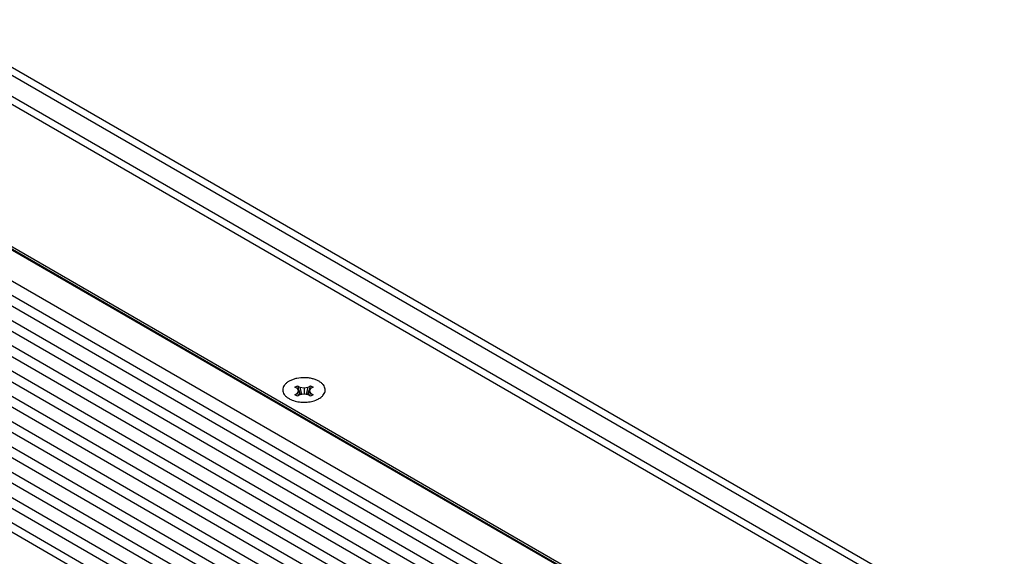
# Model space of a CAD drawing. Header units: inches. Extents: x 0 to 34, y 0 to 22.
# Tile 51 of 124: x 3.2 to 7.4, y 17.4 to 19.7. Entities that reach past the tile are written whole.
import ezdxf

# ---------------------------------------------------------------- set-up
doc = ezdxf.new("R2010")
doc.units = ezdxf.units.IN
doc.header["$LTSCALE"] = 1.87
doc.header["$MEASUREMENT"] = 0
doc.layers.get('0').update_dxf_attribs({"linetype": 'CONTINUOUS'})
doc.layers.add('02___PRT_ALL_AXES', color=7, linetype='CONTINUOUS')

msp = doc.modelspace()

# ---------------------------------------------------------------- linework, layer by layer
at = {"color": 3, "linetype": 'CONTINUOUS'}
for p, q in [((7.863, 16.61263), (1.85259, 20.08296)), ((7.90629, 16.62146), (1.90259, 20.08792)), ((8.19887, 16.54223), (2.18847, 20.01256)), ((8.22728, 16.55965), (2.23847, 20.01752)), ((1.32827, 19.78023), (7.33868, 16.30989))]:
    msp.add_line(p, q, dxfattribs=at)
at = {"color": 7, "linetype": 'CONTINUOUS'}
for p, q in [((7.32454, 16.30275), (1.31413, 19.77308)), ((7.326, 16.30529), (1.31913, 19.77358)), ((7.21034, 16.23681), (1.19993, 19.70715)), ((7.19459, 16.18463), (1.18418, 19.65497)), ((7.21034, 16.12945), (1.19993, 19.59978)), ((7.19459, 16.07686), (1.18418, 19.54719)), ((7.21034, 16.02167), (1.19993, 19.49201)), ((7.19459, 15.96908), (1.18418, 19.43942)), ((7.21034, 15.9139), (1.19993, 19.38423)), ((7.19459, 15.86131), (1.18418, 19.33164)), ((7.21034, 15.80613), (1.19993, 19.27646)), ((7.19459, 15.75313), (1.18418, 19.22346)), ((7.21034, 15.69835), (1.19993, 19.16869)), ((7.19459, 15.64535), (1.18418, 19.11569)), ((7.21034, 15.59058), (1.19993, 19.06091)), ((7.19459, 15.53758), (1.18418, 19.00791)), ((7.21034, 15.4828), (1.19993, 18.95314)), ((7.19459, 15.42981), (1.18418, 18.90014)), ((7.21034, 15.37503), (1.19993, 18.84536)), ((7.19459, 15.32203), (1.18418, 18.79237)), ((7.21034, 15.26726), (1.19993, 18.73759)), ((7.19459, 15.21426), (1.18418, 18.68459)), ((7.26832, 15.13213), (1.1872, 18.64329)), ((4.38828, 18.1112), (4.39888, 18.11733)), ((4.39888, 18.10508), (4.38828, 18.1112)), ((4.39888, 18.11733), (4.40949, 18.1112)), ((4.40357, 18.09497), (4.39888, 18.10508)), ((4.40949, 18.1112), (4.42699, 18.1085)), ((4.42699, 18.1085), (4.44449, 18.1112)), ((4.42699, 18.1085), (4.42699, 18.08145)), ((4.44449, 18.1112), (4.4551, 18.11733)), ((4.4551, 18.10508), (4.45041, 18.09497)), ((4.4551, 18.11733), (4.4657, 18.1112)), ((4.4657, 18.1112), (4.4551, 18.10508)), ((4.38828, 18.07874), (4.39888, 18.08487)), ((4.39888, 18.07262), (4.38828, 18.07874)), ((4.39888, 18.08487), (4.40357, 18.09497)), ((4.40949, 18.07874), (4.39888, 18.07262)), ((4.42699, 18.08145), (4.40949, 18.07874)), ((4.44449, 18.07874), (4.42699, 18.08145)), ((4.4551, 18.07262), (4.44449, 18.07874)), ((4.45041, 18.09497), (4.4551, 18.08487)), ((4.4551, 18.08487), (4.4657, 18.07874)), ((4.4657, 18.07874), (4.4551, 18.07262))]:
    msp.add_line(p, q, dxfattribs=at)
for centre, radius, start, end in [((4.91856, 18.2809), 0.54481, 197.47198, 200.96404), ((5.02976, 18.24162), 0.63383, 191.87369, 194.15441), ((3.82422, 18.24162), 0.63383, 345.84559, 348.12631), ((3.93542, 18.2809), 0.54481, 339.03596, 342.52802), ((4.54467, 18.15687), 0.16259, 206.28521, 207.0899), ((4.54028, 18.15461), 0.15766, 207.08477, 210.12372), ((4.6587, 18.18411), 0.27025, 199.25919, 201.37217), ((4.6504, 18.18091), 0.26136, 201.38063, 202.98155), ((4.94958, 18.29239), 0.57789, 200.92737, 201.65039), ((5.0328, 18.24236), 0.63696, 194.15269, 194.77554), ((3.82118, 18.24236), 0.63696, 345.22446, 345.84731), ((3.9044, 18.29239), 0.57789, 338.34961, 339.07263), ((4.20358, 18.18091), 0.26136, 337.01845, 338.61937), ((4.19528, 18.18411), 0.27025, 338.62783, 340.74081), ((4.3137, 18.15461), 0.15766, 329.87628, 332.91523), ((4.30931, 18.15687), 0.16259, 332.9101, 333.71479)]:
    msp.add_arc(centre, radius, start, end, dxfattribs=at)
for points in [[(4.40979, 18.07887), (4.4098, 18.07884), (4.40981, 18.07882), (4.40982, 18.07879)], [(4.44419, 18.07887), (4.44418, 18.07884), (4.44417, 18.07882), (4.44416, 18.07879)]]:
    msp.add_open_spline(points, degree=3, dxfattribs=at)
at = {"layer": '02___PRT_ALL_AXES', "color": 3, "linetype": 'CONTINUOUS'}
msp.add_line((4.35563, 18.06694), (4.363, 18.06211), dxfattribs=at)
for points, knots in [([(4.49098, 18.13601), (4.48678, 18.13843), (4.47762, 18.14273), (4.46272, 18.1474), (4.44658, 18.15038), (4.42424, 18.15198), (4.40191, 18.15003), (4.38107, 18.14444), (4.36728, 18.13873), (4.35555, 18.13163), (4.34624, 18.12334), (4.33973, 18.11407), (4.33635, 18.1041), (4.33638, 18.09384), (4.33982, 18.08387), (4.34638, 18.07462), (4.3523, 18.06939), (4.35561, 18.06694)], [0, 0, 0, 0, 0.0663883, 0.1379969, 0.2132865, 0.2906753, 0.4443234, 0.5172582, 0.5854943, 0.6479796, 0.7043083, 0.7549151, 0.801367, 0.8462943, 0.8927833, 0.9434944, 1, 1, 1, 1]), ([(4.49837, 18.06693), (4.50155, 18.06929), (4.50726, 18.0743), (4.5137, 18.08312), (4.51732, 18.0926), (4.51782, 18.1024), (4.51518, 18.11204), (4.5096, 18.1211), (4.50137, 18.12931), (4.49466, 18.13388), (4.49098, 18.13601)], [0, 0, 0, 0, 0.1379219, 0.2623194, 0.3765077, 0.486141, 0.5981319, 0.7188022, 0.8523959, 1, 1, 1, 1]), ([(4.363, 18.06211), (4.36406, 18.06149), (4.36852, 18.05905), (4.37318, 18.05697), (4.37678, 18.05559)], [0, 0, 0, 0, 0.2411881, 1, 1, 1, 1]), ([(4.37678, 18.05559), (4.38448, 18.05262), (4.40102, 18.04824), (4.42676, 18.04608), (4.45252, 18.04817), (4.46909, 18.05249), (4.47681, 18.05543)], [0, 0, 0, 0, 0.2428111, 0.4998041, 0.7569781, 1, 1, 1, 1]), ([(4.47681, 18.05543), (4.47882, 18.0562), (4.48636, 18.05932), (4.49355, 18.06336), (4.49837, 18.06693)], [0, 0, 0, 0, 0.2646347, 1, 1, 1, 1])]:
    msp.add_open_spline(points, degree=3, knots=knots, dxfattribs=at)

doc.saveas('drawing.dxf')
